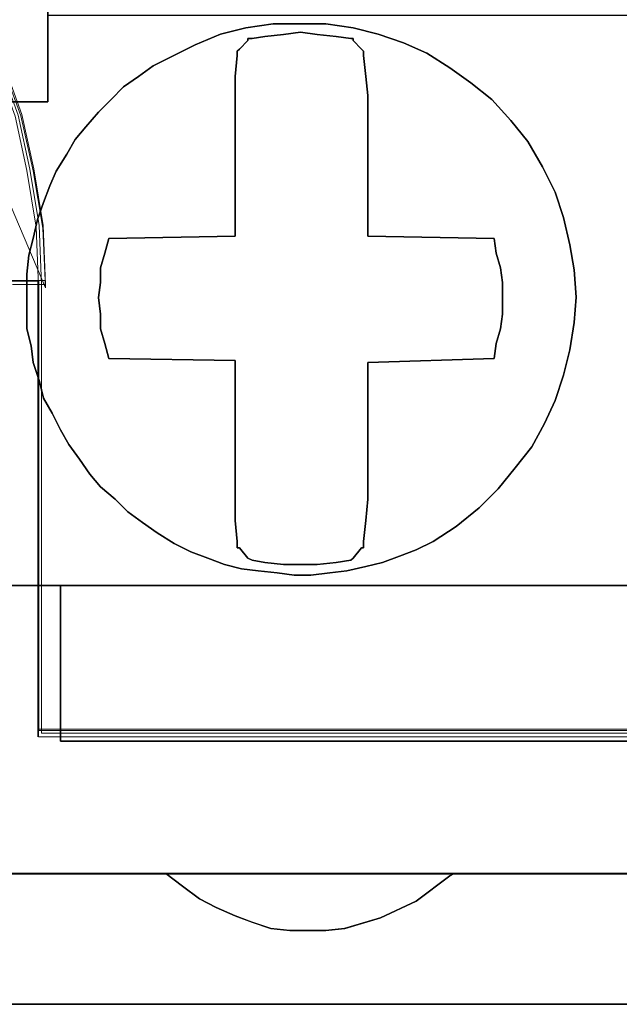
# Model space of a CAD drawing. Header units: millimetres. Extents: x -1290 to 1795, y -4192 to -1311.
# Tile 203 of 256: x 528.22 to 529.6, y -3236.39 to -3234.14. Entities that reach past the tile are written whole.
import ezdxf

# ---------------------------------------------------------------- set-up
doc = ezdxf.new("R2010")
doc.units = ezdxf.units.MM
doc.layers.add('33', color=7, linetype='Continuous')
doc.layers.add('Aparatura', color=7, linetype='Continuous', lineweight=13)

# ---------------------------------------------------------------- blocks, each defined once
blk = doc.blocks.new('*U23')
at = {"layer": '33', "color": 7}
for points in [[(19.651018, -17.495893), (13.489439, -17.495893), (12.478555, -17.495893), (11.467671, -17.495893), (3.476872, -17.495893), (-7.763197, -17.495893), (-7.763197, -18.988128), (0.829318, -18.988128), (0.97373, -18.988128), (0.97373, -20.793251), (0.97373, -20.985798), (0.97373, -21.780052), (1.984614, -21.780052), (1.984614, -20.985798), (1.984614, -20.793251), (1.984614, -18.988128), (2.129026, -18.988128), (7.977713, -18.988128), (8.988597, -18.988128), (12.478555, -18.988128), (14.981696, -18.988128), (15.968512, -18.988128)], [(19.651018, -17.495893), (13.489439, -17.495893), (12.478555, -17.495893), (11.467671, -17.495893), (3.476872, -17.495893), (-7.763197, -17.495893), (-7.763197, -18.988128), (0.829318, -18.988128), (0.97373, -18.988128), (0.97373, -20.793251), (0.97373, -20.985798), (0.97373, -21.780052), (1.984614, -21.780052), (1.984614, -20.985798), (1.984614, -20.793251), (1.984614, -18.988128), (2.129026, -18.988128), (7.977713, -18.988128), (8.988597, -18.988128), (12.478555, -18.988128), (14.981696, -18.988128), (15.968512, -18.988128)], [(19.651018, -17.495893), (13.489439, -17.495893), (12.478555, -17.495893), (11.467671, -17.495893), (3.476872, -17.495893), (-7.763197, -17.495893), (-7.763197, -18.988128), (0.829318, -18.988128), (0.97373, -18.988128), (0.97373, -20.793251), (0.97373, -20.985798), (0.97373, -21.780052), (1.984614, -21.780052), (1.984614, -20.985798), (1.984614, -20.793251), (1.984614, -18.988128), (2.129026, -18.988128), (7.977713, -18.988128), (8.988597, -18.988128), (12.478555, -18.988128), (14.981696, -18.988128), (15.968512, -18.988128)], [(19.651018, -17.495893), (13.489439, -17.495893), (12.478555, -17.495893), (11.467671, -17.495893), (3.476872, -17.495893), (-7.763197, -17.495893), (-7.763197, -18.988128), (0.829318, -18.988128), (0.97373, -18.988128), (0.97373, -20.793251), (0.97373, -20.985798), (0.97373, -21.780052), (1.984614, -21.780052), (1.984614, -20.985798), (1.984614, -20.793251), (1.984614, -18.988128), (2.129026, -18.988128), (7.977713, -18.988128), (8.988597, -18.988128), (12.478555, -18.988128), (14.981696, -18.988128), (15.968512, -18.988128)], [(19.651018, -17.495893), (13.489439, -17.495893), (12.478555, -17.495893), (11.467671, -17.495893), (3.476872, -17.495893), (-7.763197, -17.495893), (-7.763197, -18.988128), (0.829318, -18.988128), (0.97373, -18.988128), (0.97373, -20.793251), (0.97373, -20.985798), (0.97373, -21.780052), (1.984614, -21.780052), (1.984614, -20.985798), (1.984614, -20.793251), (1.984614, -18.988128), (2.129026, -18.988128), (7.977713, -18.988128), (8.988597, -18.988128), (12.478555, -18.988128), (14.981696, -18.988128), (15.968512, -18.988128)], [(19.651018, -17.495893), (13.489439, -17.495893), (12.478555, -17.495893), (11.467671, -17.495893), (3.476872, -17.495893), (-7.763197, -17.495893), (-7.763197, -18.988128), (0.829318, -18.988128), (0.97373, -18.988128), (0.97373, -20.793251), (0.97373, -20.985798), (0.97373, -21.780052), (1.984614, -21.780052), (1.984614, -20.985798), (1.984614, -20.793251), (1.984614, -18.988128), (2.129026, -18.988128), (7.977713, -18.988128), (8.988597, -18.988128), (12.478555, -18.988128), (14.981696, -18.988128), (15.968512, -18.988128)], [(19.651018, -17.495893), (13.489439, -17.495893), (12.478555, -17.495893), (11.467671, -17.495893), (3.476872, -17.495893), (-7.763197, -17.495893), (-7.763197, -18.988128), (0.829318, -18.988128), (0.97373, -18.988128), (0.97373, -20.793251), (0.97373, -20.985798), (0.97373, -21.780052), (1.984614, -21.780052), (1.984614, -20.985798), (1.984614, -20.793251), (1.984614, -18.988128), (2.129026, -18.988128), (7.977713, -18.988128), (8.988597, -18.988128), (12.478555, -18.988128), (14.981696, -18.988128), (15.968512, -18.988128)], [(19.651018, -17.495893), (13.489439, -17.495893), (12.478555, -17.495893), (11.467671, -17.495893), (3.476872, -17.495893), (-7.763197, -17.495893), (-7.763197, -18.988128), (0.829318, -18.988128), (0.97373, -18.988128), (0.97373, -20.793251), (0.97373, -20.985798), (0.97373, -21.780052), (1.984614, -21.780052), (1.984614, -20.985798), (1.984614, -20.793251), (1.984614, -18.988128), (2.129026, -18.988128), (7.977713, -18.988128), (8.988597, -18.988128), (12.478555, -18.988128), (14.981696, -18.988128), (15.968512, -18.988128)], [(16.136189, -20.792091), (14.836474, -20.792091), (8.987755, -20.792091), (7.976865, -20.792091), (2.128146, -20.792091), (1.983733, -20.792091), (1.983733, -20.984579), (1.983733, -21.778594), (0.972844, -21.778594), (0.972844, -20.984579), (0.972844, -20.792091), (0.828431, -20.792091), (-6.681036, -20.792091), (-6.681036, -27.312634), (-4.731463, -27.312634), (-0.808248, -27.312634), (0.828431, -27.312634), (2.128146, -27.312634), (14.836474, -27.312634), (16.136189, -27.312634)], [(16.136189, -20.792091), (14.836474, -20.792091), (8.987755, -20.792091), (7.976865, -20.792091), (2.128146, -20.792091), (1.983733, -20.792091), (1.983733, -20.984579), (1.983733, -21.778594), (0.972844, -21.778594), (0.972844, -20.984579), (0.972844, -20.792091), (0.828431, -20.792091), (-6.681036, -20.792091), (-6.681036, -27.312634), (-4.731463, -27.312634), (-0.808248, -27.312634), (0.828431, -27.312634), (2.128146, -27.312634), (14.836474, -27.312634), (16.136189, -27.312634)], [(16.136189, -20.792091), (14.836474, -20.792091), (8.987755, -20.792091), (7.976865, -20.792091), (2.128146, -20.792091), (1.983733, -20.792091), (1.983733, -20.984579), (1.983733, -21.778594), (1.983733, -21.778594), (0.972844, -21.778594), (0.972844, -20.984579), (0.972844, -20.792091), (0.828431, -20.792091), (-6.681036, -20.792091), (-6.681036, -27.312634), (-4.731463, -27.312634), (-0.808248, -27.312634), (0.828431, -27.312634), (2.128146, -27.312634), (14.836474, -27.312634), (16.136189, -27.312634)], [(16.136189, -20.792091), (14.836474, -20.792091), (8.987755, -20.792091), (7.976865, -20.792091), (2.128146, -20.792091), (1.983733, -20.792091), (1.983733, -20.984579), (1.983733, -21.778594), (1.983733, -21.778594), (0.972844, -21.778594), (0.972844, -20.984579), (0.972844, -20.792091), (0.828431, -20.792091), (-6.681036, -20.792091), (-6.681036, -27.312634), (-4.731463, -27.312634), (-0.808248, -27.312634), (0.828431, -27.312634), (2.128146, -27.312634), (14.836474, -27.312634), (16.136189, -27.312634)], [(16.136993, -27.310838), (14.837284, -27.310838), (14.837284, -28.057099), (14.837284, -28.610777), (14.837284, -29.092236), (2.129026, -29.092236), (2.129026, -28.610777), (2.129026, -28.057099), (2.129026, -27.310838), (0.829318, -27.310838), (0.829318, -28.057099), (0.829318, -28.610777), (0.829318, -29.092236), (-0.205635, -29.092236), (-5.35633, -29.092236), (-7.763197, -29.092236), (-7.763197, -30.608832), (-5.548879, -30.608832), (0.010983, -30.608832), (3.33246, -30.608832), (6.629868, -30.608832), (10.336443, -30.608832), (13.633851, -30.608832), (17.364495, -30.608832)], [(16.136993, -27.310838), (14.837284, -27.310838), (14.837284, -28.057099), (14.837284, -28.610777), (14.837284, -29.092236), (2.129026, -29.092236), (2.129026, -28.610777), (2.129026, -28.057099), (2.129026, -27.310838), (0.829318, -27.310838), (0.829318, -28.057099), (0.829318, -28.610777), (0.829318, -29.092236), (-0.205635, -29.092236), (-5.35633, -29.092236), (-7.763197, -29.092236), (-7.763197, -30.608832), (-5.548879, -30.608832), (0.010983, -30.608832), (3.33246, -30.608832), (6.629868, -30.608832), (10.336443, -30.608832), (13.633851, -30.608832), (17.364495, -30.608832)], [(16.136993, -27.310838), (14.837284, -27.310838), (14.837284, -28.057099), (14.837284, -28.610777), (14.837284, -29.092236), (2.129026, -29.092236), (2.129026, -28.610777), (2.129026, -28.057099), (2.129026, -27.310838), (0.829318, -27.310838), (0.829318, -28.057099), (0.829318, -28.610777), (0.829318, -29.092236), (-0.205635, -29.092236), (-5.35633, -29.092236), (-7.763197, -29.092236), (-7.763197, -30.608832), (-5.548879, -30.608832), (0.010983, -30.608832), (3.33246, -30.608832), (6.629868, -30.608832), (10.336443, -30.608832), (13.633851, -30.608832), (17.364495, -30.608832)], [(16.136993, -27.310838), (14.837284, -27.310838), (14.837284, -28.057099), (14.837284, -28.610777), (14.837284, -29.092236), (2.129026, -29.092236), (2.129026, -28.610777), (2.129026, -28.057099), (2.129026, -27.310838), (0.829318, -27.310838), (0.829318, -28.057099), (0.829318, -28.610777), (0.829318, -29.092236), (-0.205635, -29.092236), (-5.35633, -29.092236), (-7.763197, -29.092236), (-7.763197, -30.608832), (-5.548879, -30.608832), (0.010983, -30.608832), (3.33246, -30.608832), (6.629868, -30.608832), (10.336443, -30.608832), (13.633851, -30.608832), (17.364495, -30.608832)], [(16.136993, -27.310838), (14.837284, -27.310838), (14.837284, -28.057099), (14.837284, -28.610777), (14.837284, -29.092236), (2.129026, -29.092236), (2.129026, -28.610777), (2.129026, -28.057099), (2.129026, -27.310838), (0.829318, -27.310838), (0.829318, -28.057099), (0.829318, -28.610777), (0.829318, -29.092236), (-0.205635, -29.092236), (-5.35633, -29.092236), (-7.763197, -29.092236), (-7.763197, -30.608832), (-5.548879, -30.608832), (0.010983, -30.608832), (3.33246, -30.608832), (6.629868, -30.608832), (10.336443, -30.608832), (13.633851, -30.608832), (17.364495, -30.608832)], [(16.136993, -27.310838), (14.837284, -27.310838), (14.837284, -28.057099), (14.837284, -28.610777), (14.837284, -29.092236), (2.129026, -29.092236), (2.129026, -28.610777), (2.129026, -28.057099), (2.129026, -27.310838), (0.829318, -27.310838), (0.829318, -28.057099), (0.829318, -28.610777), (0.829318, -29.092236), (-0.205635, -29.092236), (-5.35633, -29.092236), (-7.763197, -29.092236), (-7.763197, -30.608832), (-5.548879, -30.608832), (0.010983, -30.608832), (3.33246, -30.608832), (6.629868, -30.608832), (10.336443, -30.608832), (13.633851, -30.608832), (17.364495, -30.608832)], [(16.136993, -27.310838), (14.837284, -27.310838), (14.837284, -28.057099), (14.837284, -28.610777), (14.837284, -29.092236), (2.129026, -29.092236), (2.129026, -28.610777), (2.129026, -28.057099), (2.129026, -27.310838), (0.829318, -27.310838), (0.829318, -28.057099), (0.829318, -28.610777), (0.829318, -29.092236), (-0.205635, -29.092236), (-5.35633, -29.092236), (-7.763197, -29.092236), (-7.763197, -30.608832), (-5.548879, -30.608832), (0.010983, -30.608832), (3.33246, -30.608832), (6.629868, -30.608832), (10.336443, -30.608832), (13.633851, -30.608832), (17.364495, -30.608832)], [(16.136993, -27.310838), (14.837284, -27.310838), (14.837284, -28.057099), (14.837284, -28.610777), (14.837284, -29.092236), (2.129026, -29.092236), (2.129026, -28.610777), (2.129026, -28.057099), (2.129026, -27.310838), (0.829318, -27.310838), (0.829318, -28.057099), (0.829318, -28.610777), (0.829318, -29.092236), (-0.205635, -29.092236), (-5.35633, -29.092236), (-7.763197, -29.092236), (-7.763197, -30.608832), (-5.548879, -30.608832), (0.010983, -30.608832), (3.33246, -30.608832), (6.629868, -30.608832), (10.336443, -30.608832), (13.633851, -30.608832), (17.364495, -30.608832)], [(0.010983, -30.608832), (3.33246, -30.608832), (6.629868, -30.608832), (10.336443, -30.608832), (13.633851, -30.608832), (17.364495, -30.608832)], [(16.136993, -27.310838), (14.837284, -27.310838), (14.837284, -28.057099), (14.837284, -28.610777), (14.837284, -29.092236), (2.129026, -29.092236), (2.129026, -28.610777), (2.129026, -28.057099), (2.129026, -27.310838), (0.829318, -27.310838)], [(0.010983, -30.608832), (3.33246, -30.608832), (6.629868, -30.608832), (10.336443, -30.608832), (13.633851, -30.608832), (17.364495, -30.608832)], [(16.136993, -27.310838), (14.837284, -27.310838), (14.837284, -28.057099), (14.837284, -28.610777), (14.837284, -29.092236), (2.129026, -29.092236), (2.129026, -28.610777), (2.129026, -28.057099), (2.129026, -27.310838), (0.829318, -27.310838)], [(10.33622, -30.607035), (6.62964, -30.607035), (6.581502, -30.63114), (6.196403, -30.920402), (5.787235, -31.113242), (5.378067, -31.233768), (5.161449, -31.257873), (4.968899, -31.257873), (4.752281, -31.257873), (4.535662, -31.233768), (4.319044, -31.161452), (4.126494, -31.089137), (3.909876, -30.992717), (3.717326, -30.896296), (3.524777, -30.751666), (3.332227, -30.607035), (0.010746, -30.607035)], [(-1.818475, -32.101551), (169.50256, -32.101551)], [(10.33622, -30.607035), (6.62964, -30.607035), (6.581502, -30.63114), (6.196403, -30.920402), (5.787235, -31.113242), (5.378067, -31.233768), (5.161449, -31.257873), (4.968899, -31.257873), (4.752281, -31.257873), (4.535662, -31.233768), (4.319044, -31.161452), (4.126494, -31.089137), (3.909876, -30.992717), (3.717326, -30.896296), (3.524777, -30.751666), (3.332227, -30.607035), (0.010746, -30.607035)], [(-1.818475, -32.101551), (169.50256, -32.101551)], [(10.33622, -30.607035), (6.62964, -30.607035), (6.581502, -30.63114), (6.196403, -30.920402), (5.787235, -31.113242), (5.378067, -31.233768), (5.161449, -31.257873), (4.968899, -31.257873), (4.752281, -31.257873), (4.535662, -31.233768), (4.319044, -31.161452), (4.126494, -31.089137), (3.909876, -30.992717), (3.717326, -30.896296), (3.524777, -30.751666), (3.332227, -30.607035), (0.010746, -30.607035)], [(-1.818475, -32.101551), (169.50256, -32.101551)], [(10.33622, -30.607035), (6.62964, -30.607035), (6.581502, -30.63114), (6.196403, -30.920402), (5.787235, -31.113242), (5.378067, -31.233768), (5.161449, -31.257873), (4.968899, -31.257873), (4.752281, -31.257873), (4.535662, -31.233768), (4.319044, -31.161452), (4.126494, -31.089137), (3.909876, -30.992717), (3.717326, -30.896296), (3.524777, -30.751666), (3.332227, -30.607035), (0.010746, -30.607035)], [(-1.818475, -32.101551), (169.50256, -32.101551)], [(-1.818475, -32.101551), (169.50256, -32.101551)], [(10.33622, -30.607035), (6.62964, -30.607035), (6.581502, -30.63114), (6.196403, -30.920402), (5.787235, -31.113242), (5.378067, -31.233768), (5.161449, -31.257873), (4.968899, -31.257873), (4.752281, -31.257873), (4.535662, -31.233768), (4.319044, -31.161452), (4.126494, -31.089137), (3.909876, -30.992717), (3.717326, -30.896296), (3.524777, -30.751666), (3.332227, -30.607035), (0.010746, -30.607035)], [(-1.818475, -32.101551), (169.50256, -32.101551)], [(10.33622, -30.607035), (6.62964, -30.607035), (6.581502, -30.63114), (6.196403, -30.920402), (5.787235, -31.113242), (5.378067, -31.233768), (5.161449, -31.257873), (4.968899, -31.257873), (4.752281, -31.257873), (4.535662, -31.233768), (4.319044, -31.161452), (4.126494, -31.089137), (3.909876, -30.992717), (3.717326, -30.896296), (3.524777, -30.751666), (3.332227, -30.607035), (0.010746, -30.607035)]]:
    blk.add_lwpolyline(points, dxfattribs=at)
for points in [[(1.983423, -18.986816), (1.983423, -20.98609), (1.983423, -18.986816)], [(7.6415, -22.523703), (7.785945, -22.812481), (7.882241, -23.10126), (7.954463, -23.414103), (8.002612, -23.702881), (8.026686, -24.015724), (8.002612, -24.304502), (7.954463, -24.617345), (7.882241, -24.906123), (7.785945, -25.194901), (7.665574, -25.459614), (7.521129, -25.724327), (7.328536, -25.964976), (7.135943, -26.205624), (6.919276, -26.422208), (6.654461, -26.638791), (6.389646, -26.807245), (6.197053, -26.903504), (6.00446, -26.975699), (5.811867, -27.047893), (5.619274, -27.096023), (5.402607, -27.144153), (5.210014, -27.168218), (4.993347, -27.192282), (4.800754, -27.192282), (4.608161, -27.168218), (4.391494, -27.144153), (4.198901, -27.120088), (4.006308, -27.071958), (3.813715, -26.999764), (3.621122, -26.927569), (3.428529, -26.83131), (3.235936, -26.710986), (3.067417, -26.590661), (2.898899, -26.470337), (2.754454, -26.325948), (2.585935, -26.181559), (2.465564, -26.03717), (2.345194, -25.868716), (2.224823, -25.700262), (2.128527, -25.531808), (2.03223, -25.33929), (1.935934, -25.170836), (1.887786, -24.978317), (1.815563, -24.761734), (1.791489, -24.569215), (1.743341, -24.376696), (1.743341, -24.160113), (1.743341, -23.943529), (1.743341, -23.75101), (1.767415, -23.534427), (1.815563, -23.341908), (1.863711, -23.125324), (1.935934, -22.932806), (2.008156, -22.740287), (2.080379, -22.571833), (2.200749, -22.379314), (2.297046, -22.21086), (2.417416, -22.066471), (2.561861, -21.898018), (2.706306, -21.753629), (2.85075, -21.609239), (3.019269, -21.488915), (3.187788, -21.368591), (3.380381, -21.272332), (3.66927, -21.127943), (3.95816, -21.007618), (4.247049, -20.935424), (4.560013, -20.887294), (4.872976, -20.887294), (5.161866, -20.887294), (5.474829, -20.935424), (5.763719, -21.007618), (6.052608, -21.103878), (6.317423, -21.224202), (6.582239, -21.392656), (6.82298, -21.56111), (7.063721, -21.753629), (7.280388, -21.994277), (7.472981, -22.234925), (7.6415, -22.523703)], [(7.6415, -22.523703), (7.785945, -22.812481), (7.882241, -23.10126), (7.954463, -23.414103), (8.002612, -23.702881), (8.026686, -24.015724), (8.002612, -24.304502), (7.954463, -24.617345), (7.882241, -24.906123), (7.785945, -25.194901), (7.665574, -25.459614), (7.521129, -25.724327), (7.328536, -25.964976), (7.135943, -26.205624), (6.919276, -26.422208), (6.654461, -26.638791), (6.389646, -26.807245), (6.197053, -26.903504), (6.00446, -26.975699), (5.811867, -27.047893), (5.619274, -27.096023), (5.402607, -27.144153), (5.210014, -27.168218), (4.993347, -27.192282), (4.800754, -27.192282), (4.608161, -27.168218), (4.391494, -27.144153), (4.198901, -27.120088), (4.006308, -27.071958), (3.813715, -26.999764), (3.621122, -26.927569), (3.428529, -26.83131), (3.235936, -26.710986), (3.067417, -26.590661), (2.898899, -26.470337), (2.754454, -26.325948), (2.585935, -26.181559), (2.465564, -26.03717), (2.345194, -25.868716), (2.224823, -25.700262), (2.128527, -25.531808), (2.03223, -25.33929), (1.935934, -25.170836), (1.887786, -24.978317), (1.815563, -24.761734), (1.791489, -24.569215), (1.743341, -24.376696), (1.743341, -24.160113), (1.743341, -23.943529), (1.743341, -23.75101), (1.767415, -23.534427), (1.815563, -23.341908), (1.863711, -23.125324), (1.935934, -22.932806), (2.008156, -22.740287), (2.080379, -22.571833), (2.200749, -22.379314), (2.297046, -22.21086), (2.417416, -22.066471), (2.561861, -21.898018), (2.706306, -21.753629), (2.85075, -21.609239), (3.019269, -21.488915), (3.187788, -21.368591), (3.380381, -21.272332), (3.66927, -21.127943), (3.95816, -21.007618), (4.247049, -20.935424), (4.560013, -20.887294), (4.872976, -20.887294), (5.161866, -20.887294), (5.474829, -20.935424), (5.763719, -21.007618), (6.052608, -21.103878), (6.317423, -21.224202), (6.582239, -21.392656), (6.82298, -21.56111), (7.063721, -21.753629), (7.280388, -21.994277), (7.472981, -22.234925), (7.6415, -22.523703)], [(1.935934, -22.932806), (2.008156, -22.740287), (2.080379, -22.571833), (2.200749, -22.379314), (2.297046, -22.21086), (2.417416, -22.066471), (2.561861, -21.898018), (2.706306, -21.753629), (2.85075, -21.609239), (3.019269, -21.488915), (3.187788, -21.368591), (3.380381, -21.272332), (3.66927, -21.127943), (3.95816, -21.007618), (4.247049, -20.935424), (4.560013, -20.887294), (4.872976, -20.887294), (5.161866, -20.887294), (5.474829, -20.935424), (5.763719, -21.007618), (6.052608, -21.103878), (6.317423, -21.224202), (6.582239, -21.392656), (6.82298, -21.56111), (7.063721, -21.753629), (7.280388, -21.994277), (7.472981, -22.234925), (7.6415, -22.523703), (7.785945, -22.812481), (7.882241, -23.10126), (7.954463, -23.414103), (8.002612, -23.702881), (8.026686, -24.015724), (8.002612, -24.304502), (7.954463, -24.617345), (7.882241, -24.906123), (7.785945, -25.194901), (7.665574, -25.459614), (7.521129, -25.724327), (7.328536, -25.964976), (7.135943, -26.205624), (6.919276, -26.422208), (6.654461, -26.638791), (6.389646, -26.807245), (6.197053, -26.903504), (6.00446, -26.975699), (5.811867, -27.047893), (5.619274, -27.096023), (5.402607, -27.144153), (5.210014, -27.168218), (4.993347, -27.192282), (4.800754, -27.192282), (4.608161, -27.168218), (4.391494, -27.144153), (4.198901, -27.120088), (4.006308, -27.071958), (3.813715, -26.999764), (3.621122, -26.927569), (3.428529, -26.83131), (3.235936, -26.710986), (3.067417, -26.590661), (2.898899, -26.470337), (2.754454, -26.325948), (2.585935, -26.181559), (2.465564, -26.03717), (2.345194, -25.868716), (2.224823, -25.700262), (2.128527, -25.531808), (2.03223, -25.33929), (1.935934, -25.170836), (1.887786, -24.978317), (1.815563, -24.761734), (1.791489, -24.569215), (1.743341, -24.376696), (1.743341, -24.160113), (1.743341, -23.943529), (1.743341, -23.75101), (1.767415, -23.534427), (1.815563, -23.341908), (1.863711, -23.125324), (1.935934, -22.932806)], [(1.935934, -22.932806), (2.008156, -22.740287), (2.080379, -22.571833), (2.200749, -22.379314), (2.297046, -22.21086), (2.417416, -22.066471), (2.561861, -21.898018), (2.706306, -21.753629), (2.85075, -21.609239), (3.019269, -21.488915), (3.187788, -21.368591), (3.380381, -21.272332), (3.66927, -21.127943), (3.95816, -21.007618), (4.247049, -20.935424), (4.560013, -20.887294), (4.872976, -20.887294), (5.161866, -20.887294), (5.474829, -20.935424), (5.763719, -21.007618), (6.052608, -21.103878), (6.317423, -21.224202), (6.582239, -21.392656), (6.82298, -21.56111), (7.063721, -21.753629), (7.280388, -21.994277), (7.472981, -22.234925), (7.6415, -22.523703), (7.785945, -22.812481), (7.882241, -23.10126), (7.954463, -23.414103), (8.002612, -23.702881), (8.026686, -24.015724), (8.002612, -24.304502), (7.954463, -24.617345), (7.882241, -24.906123), (7.785945, -25.194901), (7.665574, -25.459614), (7.521129, -25.724327), (7.328536, -25.964976), (7.135943, -26.205624), (6.919276, -26.422208), (6.654461, -26.638791), (6.389646, -26.807245), (6.197053, -26.903504), (6.00446, -26.975699), (5.811867, -27.047893), (5.619274, -27.096023), (5.402607, -27.144153), (5.210014, -27.168218), (4.993347, -27.192282), (4.800754, -27.192282), (4.608161, -27.168218), (4.391494, -27.144153), (4.198901, -27.120088), (4.006308, -27.071958), (3.813715, -26.999764), (3.621122, -26.927569), (3.428529, -26.83131), (3.235936, -26.710986), (3.067417, -26.590661), (2.898899, -26.470337), (2.754454, -26.325948), (2.585935, -26.181559), (2.465564, -26.03717), (2.345194, -25.868716), (2.224823, -25.700262), (2.128527, -25.531808), (2.03223, -25.33929), (1.935934, -25.170836), (1.887786, -24.978317), (1.815563, -24.761734), (1.791489, -24.569215), (1.743341, -24.376696), (1.743341, -24.160113), (1.743341, -23.943529), (1.743341, -23.75101), (1.767415, -23.534427), (1.815563, -23.341908), (1.863711, -23.125324), (1.935934, -22.932806)], [(2.417416, -22.066471), (2.297046, -22.21086), (2.200749, -22.379314), (2.080379, -22.571833), (2.008156, -22.740287), (1.935934, -22.932806), (1.863711, -23.125324), (1.815563, -23.341908), (1.767415, -23.534427), (1.743341, -23.75101), (1.743341, -23.943529), (1.743341, -24.160113), (1.743341, -24.376696), (1.791489, -24.569215), (1.815563, -24.761734), (1.887786, -24.978317), (1.935934, -25.170836), (2.03223, -25.33929), (2.128527, -25.531808), (2.224823, -25.700262), (2.345194, -25.868716), (2.465564, -26.03717), (2.585935, -26.181559), (2.754454, -26.325948), (2.898899, -26.470337), (3.067417, -26.590661), (3.235936, -26.710986), (3.428529, -26.83131), (3.621122, -26.927569), (3.813715, -26.999764), (4.006308, -27.071958), (4.198901, -27.120088), (4.391494, -27.144153), (4.608161, -27.168218), (4.800754, -27.192282), (4.993347, -27.192282), (5.210014, -27.168218), (5.402607, -27.144153), (5.619274, -27.096023), (5.811867, -27.047893), (6.00446, -26.975699), (6.197053, -26.903504), (6.389646, -26.807245), (6.654461, -26.638791), (6.919276, -26.422208), (7.135943, -26.205624), (7.328536, -25.964976), (7.521129, -25.724327), (7.665574, -25.459614), (7.785945, -25.194901), (7.882241, -24.906123), (7.954463, -24.617345), (8.002612, -24.304502), (8.026686, -24.015724), (8.002612, -23.702881), (7.954463, -23.414103), (7.882241, -23.10126), (7.785945, -22.812481), (7.6415, -22.523703), (7.472981, -22.234925), (7.280388, -21.994277), (7.063721, -21.753629), (6.82298, -21.56111), (6.582239, -21.392656), (6.317423, -21.224202), (6.052608, -21.103878), (5.763719, -21.007618), (5.474829, -20.935424), (5.161866, -20.887294), (4.872976, -20.887294), (4.560013, -20.887294), (4.247049, -20.935424), (3.95816, -21.007618), (3.66927, -21.127943), (3.380381, -21.272332), (3.187788, -21.368591), (3.019269, -21.488915), (2.85075, -21.609239), (2.706306, -21.753629), (2.561861, -21.898018), (2.417416, -22.066471)], [(2.417416, -22.066471), (2.297046, -22.21086), (2.200749, -22.379314), (2.080379, -22.571833), (2.008156, -22.740287), (1.935934, -22.932806), (1.863711, -23.125324), (1.815563, -23.341908), (1.767415, -23.534427), (1.743341, -23.75101), (1.743341, -23.943529), (1.743341, -24.160113), (1.743341, -24.376696), (1.791489, -24.569215), (1.815563, -24.761734), (1.887786, -24.978317), (1.935934, -25.170836), (2.03223, -25.33929), (2.128527, -25.531808), (2.224823, -25.700262), (2.345194, -25.868716), (2.465564, -26.03717), (2.585935, -26.181559), (2.754454, -26.325948), (2.898899, -26.470337), (3.067417, -26.590661), (3.235936, -26.710986), (3.428529, -26.83131), (3.621122, -26.927569), (3.813715, -26.999764), (4.006308, -27.071958), (4.198901, -27.120088), (4.391494, -27.144153), (4.608161, -27.168218), (4.800754, -27.192282), (4.993347, -27.192282), (5.210014, -27.168218), (5.402607, -27.144153), (5.619274, -27.096023), (5.811867, -27.047893), (6.00446, -26.975699), (6.197053, -26.903504), (6.389646, -26.807245), (6.654461, -26.638791), (6.919276, -26.422208), (7.135943, -26.205624), (7.328536, -25.964976), (7.521129, -25.724327), (7.665574, -25.459614), (7.785945, -25.194901), (7.882241, -24.906123), (7.954463, -24.617345), (8.002612, -24.304502), (8.026686, -24.015724), (8.002612, -23.702881), (7.954463, -23.414103), (7.882241, -23.10126), (7.785945, -22.812481), (7.6415, -22.523703), (7.472981, -22.234925), (7.280388, -21.994277), (7.063721, -21.753629), (6.82298, -21.56111), (6.582239, -21.392656), (6.317423, -21.224202), (6.052608, -21.103878), (5.763719, -21.007618), (5.474829, -20.935424), (5.161866, -20.887294), (4.872976, -20.887294), (4.560013, -20.887294), (4.247049, -20.935424), (3.95816, -21.007618), (3.66927, -21.127943), (3.380381, -21.272332), (3.187788, -21.368591), (3.019269, -21.488915), (2.85075, -21.609239), (2.706306, -21.753629), (2.561861, -21.898018), (2.417416, -22.066471)], [(7.11238, -24.545441), (7.160531, -24.377009), (7.184607, -24.208576), (7.184607, -24.016082), (7.184607, -23.847649), (7.160531, -23.679216), (7.11238, -23.510784), (7.088305, -23.342351), (5.643781, -23.318289), (5.643781, -21.706148), (5.619705, -21.489592), (5.59563, -21.248974), (5.59563, -21.20085), (5.571554, -21.176789), (5.475253, -21.080541), (5.475253, -21.056479), (5.451177, -21.056479), (5.282649, -21.032418), (5.065971, -21.008356), (4.873368, -20.984294), (4.680764, -21.008356), (4.464086, -21.032418), (4.319633, -21.056479), (4.271482, -21.056479), (4.271482, -21.080541), (4.175181, -21.176789), (4.151105, -21.20085), (4.151105, -21.248974), (4.12703, -21.489592), (4.12703, -21.706148), (4.12703, -23.318289), (2.682506, -23.342351), (2.634355, -23.510784), (2.586204, -23.679216), (2.586204, -23.847649), (2.562129, -24.016082), (2.586204, -24.208576), (2.586204, -24.377009), (2.634355, -24.545441), (2.682506, -24.713874), (4.12703, -24.737936), (4.12703, -26.326015), (4.12703, -26.566633), (4.151105, -26.807251), (4.151105, -26.879436), (4.175181, -26.879436), (4.271482, -26.999745), (4.319633, -27.023807), (4.464086, -27.047869), (4.680764, -27.071931), (4.873368, -27.071931), (5.065971, -27.071931), (5.282649, -27.047869), (5.451177, -27.023807), (5.475253, -26.999745), (5.571554, -26.879436), (5.59563, -26.879436), (5.59563, -26.807251), (5.619705, -26.566633), (5.643781, -26.326015), (5.643781, -24.761998), (7.088305, -24.713874), (7.11238, -24.545441)], [(7.160531, -23.679216), (7.11238, -23.510784), (7.088305, -23.342351), (5.643781, -23.318289), (5.643781, -21.706148), (5.619705, -21.489592), (5.59563, -21.248974), (5.59563, -21.20085), (5.571554, -21.176789), (5.475253, -21.080541), (5.475253, -21.056479), (5.451177, -21.056479), (5.282649, -21.032418), (5.065971, -21.008356), (4.873368, -20.984294), (4.680764, -21.008356), (4.464086, -21.032418), (4.319633, -21.056479), (4.271482, -21.056479), (4.271482, -21.080541), (4.175181, -21.176789), (4.151105, -21.20085), (4.151105, -21.248974), (4.12703, -21.489592), (4.12703, -21.706148), (4.12703, -23.318289), (2.682506, -23.342351), (2.634355, -23.510784), (2.586204, -23.679216), (2.586204, -23.847649), (2.562129, -24.016082), (2.586204, -24.208576), (2.586204, -24.377009), (2.634355, -24.545441), (2.682506, -24.713874), (4.12703, -24.737936), (4.12703, -26.326015), (4.12703, -26.566633), (4.151105, -26.807251), (4.151105, -26.879436), (4.175181, -26.879436), (4.271482, -26.999745), (4.319633, -27.023807), (4.464086, -27.047869), (4.680764, -27.071931), (4.873368, -27.071931), (5.065971, -27.071931), (5.282649, -27.047869), (5.451177, -27.023807), (5.475253, -26.999745), (5.571554, -26.879436), (5.59563, -26.879436), (5.59563, -26.807251), (5.619705, -26.566633), (5.643781, -26.326015), (5.643781, -24.761998), (7.088305, -24.713874), (7.11238, -24.545441), (7.160531, -24.377009), (7.184607, -24.208576), (7.184607, -24.016082), (7.184607, -23.847649), (7.160531, -23.679216)], [(7.160531, -23.679216), (7.11238, -23.510784), (7.088305, -23.342351), (5.643781, -23.318289), (5.643781, -21.706148), (5.619705, -21.489592), (5.59563, -21.248974), (5.59563, -21.20085), (5.571554, -21.176789), (5.475253, -21.080541), (5.475253, -21.056479), (5.451177, -21.056479), (5.282649, -21.032418), (5.065971, -21.008356), (4.873368, -20.984294), (4.680764, -21.008356), (4.464086, -21.032418), (4.319633, -21.056479), (4.271482, -21.056479), (4.271482, -21.080541), (4.175181, -21.176789), (4.151105, -21.20085), (4.151105, -21.248974), (4.12703, -21.489592), (4.12703, -21.706148), (4.12703, -23.318289), (2.682506, -23.342351), (2.634355, -23.510784), (2.586204, -23.679216), (2.586204, -23.847649), (2.562129, -24.016082), (2.586204, -24.208576), (2.586204, -24.377009), (2.634355, -24.545441), (2.682506, -24.713874), (4.12703, -24.737936), (4.12703, -26.326015), (4.12703, -26.566633), (4.151105, -26.807251), (4.151105, -26.879436), (4.175181, -26.879436), (4.271482, -26.999745), (4.319633, -27.023807), (4.464086, -27.047869), (4.680764, -27.071931), (4.873368, -27.071931), (5.065971, -27.071931), (5.282649, -27.047869), (5.451177, -27.023807), (5.475253, -26.999745), (5.571554, -26.879436), (5.59563, -26.879436), (5.59563, -26.807251), (5.619705, -26.566633), (5.643781, -26.326015), (5.643781, -24.761998), (7.088305, -24.713874), (7.11238, -24.545441), (7.160531, -24.377009), (7.184607, -24.208576), (7.184607, -24.016082), (7.184607, -23.847649), (7.160531, -23.679216)], [(7.160531, -23.679216), (7.11238, -23.510784), (7.088305, -23.342351), (5.643781, -23.318289), (5.643781, -21.706148), (5.619705, -21.489592), (5.59563, -21.248974), (5.59563, -21.20085), (5.571554, -21.176789), (5.475253, -21.080541), (5.475253, -21.056479), (5.451177, -21.056479), (5.282649, -21.032418), (5.065971, -21.008356), (4.873368, -20.984294), (4.680764, -21.008356), (4.464086, -21.032418), (4.319633, -21.056479), (4.271482, -21.056479), (4.271482, -21.080541), (4.175181, -21.176789), (4.151105, -21.20085), (4.151105, -21.248974), (4.12703, -21.489592), (4.12703, -21.706148), (4.12703, -23.318289), (2.682506, -23.342351), (2.634355, -23.510784), (2.586204, -23.679216), (2.586204, -23.847649), (2.562129, -24.016082), (2.586204, -24.208576), (2.586204, -24.377009), (2.634355, -24.545441), (2.682506, -24.713874), (4.12703, -24.737936), (4.12703, -26.326015), (4.12703, -26.566633), (4.151105, -26.807251), (4.151105, -26.879436), (4.175181, -26.879436), (4.271482, -26.999745), (4.319633, -27.023807), (4.464086, -27.047869), (4.680764, -27.071931), (4.873368, -27.071931), (5.065971, -27.071931), (5.282649, -27.047869), (5.451177, -27.023807), (5.475253, -26.999745), (5.571554, -26.879436), (5.59563, -26.879436), (5.59563, -26.807251), (5.619705, -26.566633), (5.643781, -26.326015), (5.643781, -24.761998), (7.088305, -24.713874), (7.11238, -24.545441), (7.160531, -24.377009), (7.184607, -24.208576), (7.184607, -24.016082), (7.184607, -23.847649), (7.160531, -23.679216)], [(4.12703, -23.318289), (4.12703, -21.706148), (4.12703, -21.489592), (4.151105, -21.248974), (4.151105, -21.20085), (4.175181, -21.176789), (4.271482, -21.080541), (4.271482, -21.056479), (4.319633, -21.056479), (4.464086, -21.032418), (4.680764, -21.008356), (4.873368, -20.984294), (5.065971, -21.008356), (5.282649, -21.032418), (5.451177, -21.056479), (5.475253, -21.056479), (5.475253, -21.080541), (5.571554, -21.176789), (5.59563, -21.20085), (5.59563, -21.248974), (5.619705, -21.489592), (5.643781, -21.706148), (5.643781, -23.318289), (7.088305, -23.342351), (7.11238, -23.510784), (7.160531, -23.679216), (7.184607, -23.847649), (7.184607, -24.016082), (7.184607, -24.208576), (7.160531, -24.377009), (7.11238, -24.545441), (7.088305, -24.713874), (5.643781, -24.761998), (5.643781, -26.326015), (5.619705, -26.566633), (5.59563, -26.807251), (5.59563, -26.879436), (5.571554, -26.879436), (5.475253, -26.999745), (5.451177, -27.023807), (5.282649, -27.047869), (5.065971, -27.071931), (4.873368, -27.071931), (4.680764, -27.071931), (4.464086, -27.047869), (4.319633, -27.023807), (4.271482, -26.999745), (4.175181, -26.879436), (4.151105, -26.879436), (4.151105, -26.807251), (4.12703, -26.566633), (4.12703, -26.326015), (4.12703, -24.737936), (2.682506, -24.713874), (2.634355, -24.545441), (2.586204, -24.377009), (2.586204, -24.208576), (2.562129, -24.016082), (2.586204, -23.847649), (2.586204, -23.679216), (2.634355, -23.510784), (2.682506, -23.342351), (4.12703, -23.318289)], [(4.12703, -23.318289), (4.12703, -21.706148), (4.12703, -21.489592), (4.151105, -21.248974), (4.151105, -21.20085), (4.175181, -21.176789), (4.271482, -21.080541), (4.271482, -21.056479), (4.319633, -21.056479), (4.464086, -21.032418), (4.680764, -21.008356), (4.873368, -20.984294), (5.065971, -21.008356), (5.282649, -21.032418), (5.451177, -21.056479), (5.475253, -21.056479), (5.475253, -21.080541), (5.571554, -21.176789), (5.59563, -21.20085), (5.59563, -21.248974), (5.619705, -21.489592), (5.643781, -21.706148), (5.643781, -23.318289), (7.088305, -23.342351), (7.11238, -23.510784), (7.160531, -23.679216), (7.184607, -23.847649), (7.184607, -24.016082), (7.184607, -24.208576), (7.160531, -24.377009), (7.11238, -24.545441), (7.088305, -24.713874), (5.643781, -24.761998), (5.643781, -26.326015), (5.619705, -26.566633), (5.59563, -26.807251), (5.59563, -26.879436), (5.571554, -26.879436), (5.475253, -26.999745), (5.451177, -27.023807), (5.282649, -27.047869), (5.065971, -27.071931), (4.873368, -27.071931), (4.680764, -27.071931), (4.464086, -27.047869), (4.319633, -27.023807), (4.271482, -26.999745), (4.175181, -26.879436), (4.151105, -26.879436), (4.151105, -26.807251), (4.12703, -26.566633), (4.12703, -26.326015), (4.12703, -24.737936), (2.682506, -24.713874), (2.634355, -24.545441), (2.586204, -24.377009), (2.586204, -24.208576), (2.562129, -24.016082), (2.586204, -23.847649), (2.586204, -23.679216), (2.634355, -23.510784), (2.682506, -23.342351), (4.12703, -23.318289)], [(2.128547, -27.310838), (2.128547, -28.059892), (2.128547, -27.310838)], [(14.83857, -28.61116), (14.83857, -28.057319), (14.83857, -27.310838), (2.128547, -27.310838), (2.128547, -28.057319), (2.128547, -28.61116), (2.128547, -29.09276), (14.83857, -29.09276), (14.83857, -28.61116)], [(14.83857, -28.61116), (14.83857, -28.057319), (14.83857, -27.310838), (2.128547, -27.310838), (2.128547, -28.057319), (2.128547, -28.61116), (2.128547, -29.09276), (14.83857, -29.09276), (14.83857, -28.61116)], [(14.83857, -28.61116), (14.83857, -28.057319), (14.83857, -27.310838), (2.128547, -27.310838), (2.128547, -28.057319), (2.128547, -28.61116), (2.128547, -29.09276), (14.83857, -29.09276), (14.83857, -28.61116)], [(14.83857, -28.61116), (14.83857, -28.057319), (14.83857, -27.310838), (2.128547, -27.310838), (2.128547, -28.057319), (2.128547, -28.61116), (2.128547, -29.09276), (14.83857, -29.09276), (14.83857, -28.61116)], [(14.83857, -27.310838), (2.128547, -27.310838), (2.128547, -28.057319), (2.128547, -28.61116), (2.128547, -29.09276), (14.83857, -29.09276), (14.83857, -28.61116), (14.83857, -28.057319), (14.83857, -27.310838)], [(14.83857, -27.310838), (2.128547, -27.310838), (2.128547, -28.057319), (2.128547, -28.61116), (2.128547, -29.09276), (14.83857, -29.09276), (14.83857, -28.61116), (14.83857, -28.057319), (14.83857, -27.310838)], [(2.128547, -28.058096), (2.128547, -28.61315), (2.128547, -28.058096)], [(2.128547, -28.611354), (2.128547, -29.09276), (2.128547, -28.611354)], [(2.128547, -29.09276), (14.83857, -29.09276), (2.128547, -29.09276)], [(2.128547, -29.09276), (3.717748, -29.09276), (2.128547, -29.09276)], [(169.503456, -30.607035), (-7.763197, -30.607035), (169.503456, -30.607035)], [(3.332542, -30.607035), (3.525151, -30.751936), (3.717761, -30.896837), (3.910371, -30.993438), (4.127057, -31.090039), (4.319667, -31.162489), (4.536353, -31.23494), (4.753039, -31.25909), (4.969725, -31.25909), (5.162335, -31.25909), (5.379021, -31.23494), (5.788316, -31.114189), (6.197612, -30.920987), (6.582832, -30.631185), (6.630984, -30.607035), (3.332542, -30.607035)], [(3.717761, -30.896837), (3.910371, -30.993438), (4.127057, -31.090039), (4.319667, -31.162489), (4.536353, -31.23494), (4.753039, -31.25909), (4.969725, -31.25909), (5.162335, -31.25909), (5.379021, -31.23494), (5.788316, -31.114189), (6.197612, -30.920987), (6.582832, -30.631185), (6.630984, -30.607035), (3.332542, -30.607035), (3.525151, -30.751936), (3.717761, -30.896837)], [(3.717761, -30.896837), (3.910371, -30.993438), (4.127057, -31.090039), (4.319667, -31.162489), (4.536353, -31.23494), (4.753039, -31.25909), (4.969725, -31.25909), (5.162335, -31.25909), (5.379021, -31.23494), (5.788316, -31.114189), (6.197612, -30.920987), (6.582832, -30.631185), (6.630984, -30.607035), (3.332542, -30.607035), (3.525151, -30.751936), (3.717761, -30.896837)], [(3.717761, -30.896837), (3.910371, -30.993438), (4.127057, -31.090039), (4.319667, -31.162489), (4.536353, -31.23494), (4.753039, -31.25909), (4.969725, -31.25909), (5.162335, -31.25909), (5.379021, -31.23494), (5.788316, -31.114189), (6.197612, -30.920987), (6.582832, -30.631185), (6.630984, -30.607035), (3.332542, -30.607035), (3.525151, -30.751936), (3.717761, -30.896837)], [(3.717761, -30.896837), (3.910371, -30.993438), (4.127057, -31.090039), (4.319667, -31.162489), (4.536353, -31.23494), (4.753039, -31.25909), (4.969725, -31.25909), (5.162335, -31.25909), (5.379021, -31.23494), (5.788316, -31.114189), (6.197612, -30.920987), (6.582832, -30.631185), (6.630984, -30.607035), (3.332542, -30.607035), (3.525151, -30.751936), (3.717761, -30.896837)], [(3.525151, -30.751936), (3.717761, -30.896837), (3.910371, -30.993438), (4.127057, -31.090039), (4.319667, -31.162489), (4.536353, -31.23494), (4.753039, -31.25909), (4.969725, -31.25909), (5.162335, -31.25909), (5.379021, -31.23494), (5.788316, -31.114189), (6.197612, -30.920987), (6.582832, -30.631185), (6.630984, -30.607035), (3.332542, -30.607035), (3.525151, -30.751936)], [(3.525151, -30.751936), (3.717761, -30.896837), (3.910371, -30.993438), (4.127057, -31.090039), (4.319667, -31.162489), (4.536353, -31.23494), (4.753039, -31.25909), (4.969725, -31.25909), (5.162335, -31.25909), (5.379021, -31.23494), (5.788316, -31.114189), (6.197612, -30.920987), (6.582832, -30.631185), (6.630984, -30.607035), (3.332542, -30.607035), (3.525151, -30.751936)], [(169.503456, -32.099755), (-1.818475, -32.099755), (169.503456, -32.099755)]]:
    blk.add_lwpolyline(points, close=True, dxfattribs=at)

msp = doc.modelspace()

# ---------------------------------------------------------------- linework, layer by layer
at = {"layer": 'Aparatura', "lineweight": 13}
for points in [[(525.2746, -3233.4241), (525.9193, -3233.4241), (526.9508, -3233.4241), (526.9508, -3233.4241), (527.0797, -3233.4295), (527.2086, -3233.4511), (527.3322, -3233.4835), (527.4558, -3233.5266), (527.5686, -3233.5806), (527.6814, -3233.6454), (527.7835, -3233.7263), (527.8802, -3233.8127), (527.9715, -3233.9098), (528.0467, -3234.0124), (528.1112, -3234.1257), (528.1703, -3234.2444), (528.2133, -3234.3632), (528.2401, -3234.4873), (528.2616, -3234.6168), (528.267, -3234.7518), (528.267, -3235.7826), (534.096, -3235.7826)], [(525.2821, -3233.4252), (525.9267, -3233.4252), (526.958, -3233.4252), (526.958, -3233.4252), (527.0869, -3233.4306), (527.2158, -3233.4521), (527.3393, -3233.4843), (527.4629, -3233.5273), (527.5757, -3233.5811), (527.6885, -3233.6456), (527.7905, -3233.7262), (527.8872, -3233.8123), (527.9785, -3233.909), (528.0537, -3234.0112), (528.1182, -3234.124), (528.1772, -3234.2423), (528.2202, -3234.3606), (528.2471, -3234.4842), (528.2685, -3234.6132), (528.2739, -3234.7476), (528.2739, -3235.7744), (534.1017, -3235.7744)], [(528.2073, -3234.7476), (528.2827, -3234.7476), (528.2827, -3234.7476), (528.2773, -3234.6128), (528.2558, -3234.4833), (528.2289, -3234.3592), (528.1858, -3234.2405)], [(534.0962, -3235.7684), (528.2673, -3235.7684), (528.2673, -3234.7407), (528.2673, -3234.7407), (528.1921, -3234.7407)]]:
    msp.add_lwpolyline(points, dxfattribs=at)
for points in [[(528.2827, -3234.7559), (528.2771, -3234.619), (528.2547, -3234.4877), (528.2266, -3234.3618), (528.1818, -3234.2413), (528.1201, -3234.1209), (528.0528, -3234.006), (527.9742, -3233.902), (527.8789, -3233.8035), (528.2827, -3234.7559)], [(528.2827, -3234.739), (528.2827, -3234.739), (528.1903, -3234.739), (528.2827, -3234.739)], [(528.2655, -3234.739), (528.2655, -3235.7826), (528.2655, -3234.739)], [(534.1156, -3235.7654), (534.1103, -3235.7654), (528.2655, -3235.7654), (534.1156, -3235.7654)]]:
    msp.add_lwpolyline(points, close=True, dxfattribs=at)

# ---------------------------------------------------------------- block references
at = {"layer": 'Aparatura', "lineweight": 13, "xscale": 0.2, "yscale": 0.2, "zscale": 0.2}
msp.add_blockref('*U23', (527.8914, -3229.9741), dxfattribs=at)

doc.saveas('drawing.dxf')
